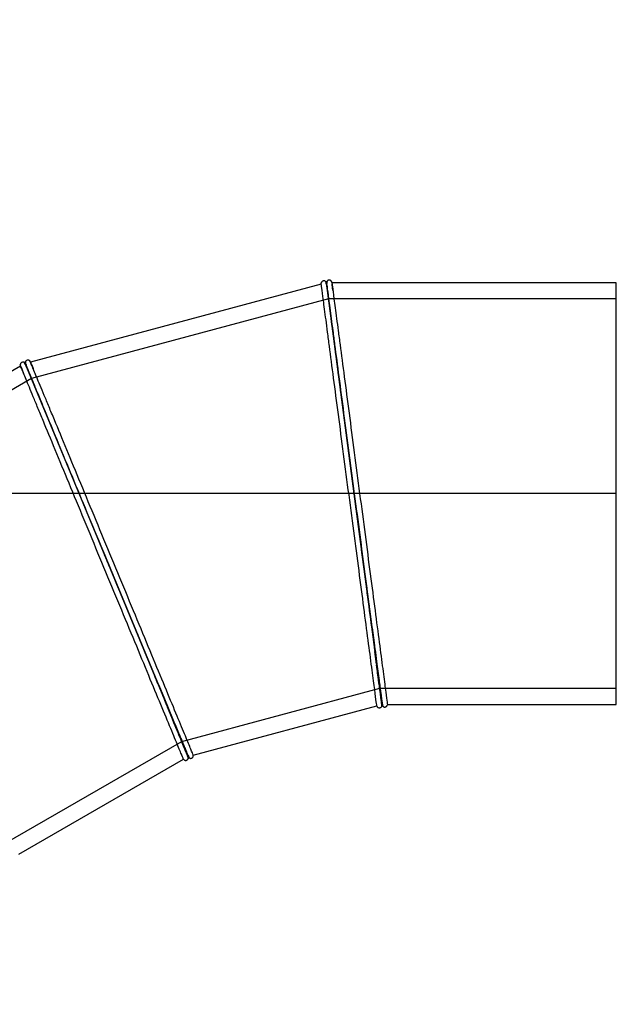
# Model space of a CAD drawing. Header units: millimetres. Extents: x 0 to 5940, y 0 to 4200.
# Tile 4 of 7: x 1794 to 2685, y 1869 to 3340. Entities that reach past the tile are written whole.
import ezdxf
from ezdxf.enums import TextEntityAlignment as Align
from ezdxf.lldxf.tags import DXFTag

# ---------------------------------------------------------------- set-up
doc = ezdxf.new("R2010")
doc.units = ezdxf.units.MM
doc.header["$LTSCALE"] = 20
for name, color, linetype in [('Default', 7, 'Continuous'), ('DV1_Default', 7, 'Continuous'), ('TUBO_X_GOMITO_90', 7, 'Continuous')]:
    doc.layers.add(name, color=color, linetype=linetype)
doc.styles.add('SEACAD_Arial_Narrow', font='ARIALN.TTF')
tags = doc.linetypes.add('HIDDEN2', pattern=[4.7625, 3.175, -1.5875]).pattern_tags.tags
tags[6:7] = [DXFTag(74, 4), DXFTag(75, 0), DXFTag(340, '0'), DXFTag(46, 0.0), DXFTag(50, 0.0), DXFTag(44, 0.0), DXFTag(45, 0.0)]
tags[4:5] = [DXFTag(74, 4), DXFTag(75, 0), DXFTag(340, '0'), DXFTag(46, 0.0), DXFTag(50, 0.0), DXFTag(44, 0.0), DXFTag(45, 0.0)]
tags = doc.linetypes.add('PHANTOM2', pattern=[31.75, 15.875, -3.175, 3.175, -3.175, 3.175, -3.175]).pattern_tags.tags
tags[14:15] = [DXFTag(74, 4), DXFTag(75, 0), DXFTag(340, '0'), DXFTag(46, 0.0), DXFTag(50, 0.0), DXFTag(44, 0.0), DXFTag(45, 0.0)]
tags[12:13] = [DXFTag(74, 4), DXFTag(75, 0), DXFTag(340, '0'), DXFTag(46, 0.0), DXFTag(50, 0.0), DXFTag(44, 0.0), DXFTag(45, 0.0)]
tags[10:11] = [DXFTag(74, 4), DXFTag(75, 0), DXFTag(340, '0'), DXFTag(46, 0.0), DXFTag(50, 0.0), DXFTag(44, 0.0), DXFTag(45, 0.0)]
tags[8:9] = [DXFTag(74, 4), DXFTag(75, 0), DXFTag(340, '0'), DXFTag(46, 0.0), DXFTag(50, 0.0), DXFTag(44, 0.0), DXFTag(45, 0.0)]
tags[6:7] = [DXFTag(74, 4), DXFTag(75, 0), DXFTag(340, '0'), DXFTag(46, 0.0), DXFTag(50, 0.0), DXFTag(44, 0.0), DXFTag(45, 0.0)]
tags[4:5] = [DXFTag(74, 4), DXFTag(75, 0), DXFTag(340, '0'), DXFTag(46, 0.0), DXFTag(50, 0.0), DXFTag(44, 0.0), DXFTag(45, 0.0)]
doc.dimstyles.new('Plastitalia', dxfattribs={"dimtxt": 80, "dimasz": 80, "dimexe": 40, "dimexo": 0, "dimgap": 20, "dimtad": 0, "dimdec": 0, "dimtxsty": 'SEACAD_Arial_Narrow', "dimblk1": '_SE_FILLED', "dimblk2": '_SE_FILLED', "dimsah": 1, "dimcen": 40, "dimadec": 0, "dimazin": 0, "dimtfac": 0.8, "dimtdec": 1, "dimtmove": 0, "dimatfit": 3, "dimfxl": 1, "dimtolj": 1, "dimarcsym": 0})

# ---------------------------------------------------------------- blocks, each defined once
blk = doc.blocks.new('SE')
at = {"layer": 'DV1_Default', "color": 7, "linetype": 'PHANTOM2'}
blk.add_line((2685.4, 2632.2), (1031, 2632.2), dxfattribs=at)
at = {"layer": 'TUBO_X_GOMITO_90', "color": 7, "linetype": 'Continuous'}
for p, q in [((2244.7, 2945.1), (1810.3, 2828.7)), ((2244.7, 2947.1), (2244.7, 2946.6)), ((2294, 2632), (2252.5, 2947.2)), ((2294, 2632), (2252.5, 2947.2)), ((2685.4, 2947.2), (2260.5, 2947.2)), ((2685.4, 2317.2), (2685.4, 2947.2)), ((1924.1, 2532.9), (1802.5, 2826.6)), ((1924.1, 2532.9), (1802.5, 2826.6)), ((1795.5, 2822.6), (1406, 2597.7)), ((1795, 2824.5), (1795.1, 2824.1)), ((2294, 2632), (2294, 2632)), ((2294, 2632), (2335.4, 2317.2)), ((2294, 2632), (2294, 2632)), ((2335.4, 2317.2), (2294, 2632)), ((1924.1, 2532.9), (1924.1, 2532.9)), ((1924.1, 2532.9), (2045.6, 2239.6)), ((1924.1, 2532.9), (1924.1, 2532.9)), ((2045.6, 2239.6), (1924.1, 2532.9)), ((2325.1, 2398.7), (2327.8, 2377.5)), ((2327.8, 2377.5), (2330.2, 2359.8)), ((2001.9, 2346.1), (2010.5, 2325.4)), ((2010.5, 2325.4), (2022.5, 2296.3)), ((2053.4, 2241.6), (2327.6, 2315.1)), ((2328, 2314.2), (2327.7, 2315.1)), ((2335.4, 2317.2), (2335.4, 2317.2)), ((2335.4, 2317.2), (2335.4, 2317.2)), ((2343.4, 2317.2), (2343.3, 2316.2)), ((2343.4, 2317.2), (2685.4, 2317.2)), ((2045.6, 2239.6), (2045.7, 2239.6)), ((2045.6, 2239.6), (2045.6, 2239.6)), ((2053.4, 2241.6), (2053.5, 2240.7)), ((1792.8, 2093.6), (2038.7, 2235.6)), ((2039.2, 2234.8), (2038.7, 2235.6))]:
    blk.add_line(p, q, dxfattribs=at)
at = {"layer": 'TUBO_X_GOMITO_90', "color": 7, "linetype": 'HIDDEN2'}
for p, q in [((2255.6, 2923.1), (1811.8, 2804.2)), ((2685.4, 2923.1), (2255.6, 2923.1)), ((1811.8, 2804.2), (1413.8, 2574.4)), ((2320.7, 2431.4), (2323.7, 2409.2)), ((2323.7, 2409.2), (2324.9, 2400)), ((2327.2, 2377.2), (2324.7, 2396.2)), ((2036.3, 2262), (2332.2, 2341.3)), ((2332.2, 2341.3), (2685.4, 2341.3)), ((2022.2, 2295.4), (2014.8, 2313.1)), ((1771, 2108.9), (2036.3, 2262))]:
    blk.add_line(p, q, dxfattribs=at)
at = {"layer": 'TUBO_X_GOMITO_90', "color": 7, "linetype": 'Continuous'}
for centre, radius, start, end in [((2259.9, 2947.4), 6.89, 159.7732, 188.3688), ((2246.4, 2945.5), 14.1, 9.5357, 15.1339), ((1792.2, 2820.7), 19.6, 21.7633, 29.7293)]:
    blk.add_arc(centre, radius, start, end, dxfattribs=at)
for points in [[(2244.7, 2945), (2244.5, 2945.7), (2244.5, 2946.4), (2244.7, 2947.1)], [(2260, 2949.2), (2260.3, 2948.5), (2260.5, 2947.8), (2260.5, 2947.1)], [(1809.2, 2830.5), (1809.7, 2829.9), (1810.1, 2829.3), (1810.2, 2828.6)], [(1795.6, 2822.5), (1795.2, 2823.1), (1795, 2823.8), (1795, 2824.5)]]:
    blk.add_open_spline(points, degree=3, dxfattribs=at)
for points, knots in [([(2251, 2949.3), (2250.8, 2949.5), (2250.4, 2949.8), (2249.3, 2950.2), (2248.2, 2950.2), (2247, 2949.9), (2246, 2949.3), (2245.1, 2948.4), (2244.8, 2947.6), (2244.7, 2947.1)], [0, 0, 0, 0, 0.109203, 0.201827, 0.401544, 0.52823, 0.672828, 0.832259, 1, 1, 1, 1]), ([(2327.6, 2315.1), (2327.6, 2315.1), (2327.4, 2317.2), (2326.3, 2325.3), (2325.5, 2331.4), (2323.4, 2347.2), (2322.1, 2357.1), (2319.1, 2380.1), (2317.3, 2393.3), (2313.5, 2422.5), (2311.4, 2438.5), (2306.9, 2472.8), (2304.5, 2491), (2299.5, 2529), (2296.9, 2548.8), (2291.5, 2589.1), (2288.8, 2609.6), (2283.4, 2650.7), (2280.7, 2671.2), (2275.4, 2711.5), (2272.8, 2731.2), (2267.8, 2769.2), (2265.4, 2787.5), (2260.9, 2821.8), (2258.8, 2837.8), (2255.9, 2859.7), (2255, 2866.6), (2253.3, 2879.8), (2252.5, 2886), (2250.2, 2903.2), (2248.9, 2913), (2246.8, 2928.9), (2246, 2935), (2245, 2943.1), (2244.7, 2945.1), (2244.7, 2945.1)], [0, 0, 0, 0, 0.03125, 0.03125, 0.0625, 0.0625, 0.09375, 0.09375, 0.125, 0.125, 0.15625, 0.15625, 0.1875, 0.1875, 0.21875, 0.21875, 0.25, 0.25, 0.28125, 0.28125, 0.3125, 0.3125, 0.34375, 0.34375, 0.375, 0.375, 0.390625, 0.390625, 0.40625, 0.40625, 0.4375, 0.4375, 0.46875, 0.46875, 0.4999874, 0.4999874, 0.4999874, 0.4999874]), ([(2252.4, 2944.5), (2252.3, 2944.9), (2252, 2946.4), (2251.5, 2948.5), (2251.2, 2949), (2251, 2949.3)], [0, 0, 0, 0, 0.145555, 0.533245, 1, 1, 1, 1]), ([(2251, 2949.3), (2251.3, 2949.1), (2251.7, 2948.8), (2252.2, 2948), (2252.5, 2947.1), (2252.6, 2946.5), (2252.6, 2946.1)], [0, 0, 0, 0, 0.215542, 0.456146, 0.719446, 1, 1, 1, 1]), ([(2252.4, 2947.2), (2252.4, 2947.2), (2252.7, 2945.2), (2253.8, 2937), (2254.6, 2931), (2256.7, 2915.1), (2258, 2905.2), (2260.2, 2888), (2261.1, 2881.8), (2262.8, 2868.6), (2263.7, 2861.7), (2266.6, 2839.8), (2268.7, 2823.7), (2273.2, 2789.4), (2275.6, 2771.1), (2280.6, 2733.1), (2283.3, 2713.3), (2288.6, 2673), (2291.3, 2652.5), (2294, 2632)], [0.5, 0.5, 0.5, 0.5, 0.5625, 0.5625, 0.625, 0.625, 0.6875, 0.6875, 0.71875, 0.71875, 0.75, 0.75, 0.8125, 0.8125, 0.875, 0.875, 0.9375, 0.9375, 1, 1, 1, 1]), ([(2252.6, 2946.6), (2252.5, 2946.8), (2252.5, 2947.3), (2252.6, 2948.2), (2252.9, 2949.1), (2253.3, 2949.6), (2253.5, 2949.8)], [0.1266574, 0.1266574, 0.1266574, 0.1266574, 0.2697371, 0.5310141, 0.7760989, 1, 1, 1, 1]), ([(2294, 2632), (2291.3, 2652.5), (2288.6, 2673), (2283.3, 2713.4), (2280.7, 2733.1), (2275.7, 2771.2), (2273.3, 2789.4), (2268.7, 2823.7), (2266.6, 2839.7), (2262.8, 2869), (2261, 2882.2), (2258, 2905.2), (2256.7, 2915.1), (2254.6, 2931), (2253.8, 2937), (2252.8, 2945.2), (2252.5, 2947.2), (2252.5, 2947.2)], [0, 0, 0, 0, 0.0625, 0.0625, 0.125, 0.125, 0.1875, 0.1875, 0.25, 0.25, 0.3125, 0.3125, 0.375, 0.375, 0.4375, 0.4375, 0.5, 0.5, 0.5, 0.5]), ([(2260, 2949.2), (2259.7, 2949.6), (2259.3, 2950.2), (2258.3, 2950.9), (2257.3, 2951.2), (2256.1, 2951.3), (2255.1, 2951), (2254.1, 2950.5), (2253.7, 2950.1), (2253.5, 2949.8)], [0, 0, 0, 0, 0.167443, 0.32062, 0.455647, 0.571845, 0.762911, 0.872212, 1, 1, 1, 1]), ([(2260.5, 2947.2), (2260.5, 2947.2), (2260.5, 2947.2), (2260.5, 2947.2), (2260.8, 2945.2), (2261.8, 2937.1), (2262.6, 2931), (2264.7, 2915.1), (2266, 2905.3), (2268.3, 2888), (2269.1, 2881.9), (2270.8, 2868.7), (2271.8, 2861.8), (2274.7, 2839.9), (2276.8, 2823.8), (2281.3, 2789.6), (2283.7, 2771.3), (2288.7, 2733.3), (2291.3, 2713.6), (2296.6, 2673.3), (2299.3, 2652.8), (2304.7, 2611.7), (2307.4, 2591.2), (2312.7, 2550.9), (2315.3, 2531.1), (2320.3, 2493.1), (2322.7, 2474.9), (2327.2, 2440.6), (2329.3, 2424.6), (2333.2, 2395.3), (2334.9, 2382.2), (2337.9, 2359.2), (2339.2, 2349.3), (2341.3, 2333.4), (2342.1, 2327.4), (2343.2, 2319.3), (2343.4, 2317.2), (2343.4, 2317.2)], [0.4999981, 0.4999981, 0.4999981, 0.4999981, 0.5, 0.5, 0.53125, 0.53125, 0.5625, 0.5625, 0.59375, 0.59375, 0.609375, 0.609375, 0.625, 0.625, 0.65625, 0.65625, 0.6875, 0.6875, 0.71875, 0.71875, 0.75, 0.75, 0.78125, 0.78125, 0.8125, 0.8125, 0.84375, 0.84375, 0.875, 0.875, 0.90625, 0.90625, 0.9375, 0.9375, 0.96875, 0.96875, 1, 1, 1, 1]), ([(1800.5, 2828.3), (1800.2, 2828.4), (1799.8, 2828.6), (1798.7, 2828.7), (1797.6, 2828.4), (1796.5, 2827.8), (1795.7, 2827), (1795.1, 2825.8), (1795, 2825), (1795, 2824.5)], [0, 0, 0, 0, 0.109203, 0.201827, 0.401544, 0.52823, 0.672828, 0.832259, 1, 1, 1, 1]), ([(1803.1, 2823.9), (1802.9, 2824.4), (1802.2, 2825.8), (1801.2, 2827.6), (1800.8, 2828.1), (1800.5, 2828.3)], [0, 0, 0, 0, 0.145555, 0.533245, 1, 1, 1, 1]), ([(1800.5, 2828.3), (1800.8, 2828.2), (1801.3, 2827.9), (1802, 2827.3), (1802.5, 2826.5), (1802.7, 2825.9), (1802.9, 2825.6)], [0, 0, 0, 0, 0.215542, 0.456146, 0.719446, 1, 1, 1, 1]), ([(1802.7, 2826.1), (1802.6, 2826.2), (1802.4, 2826.7), (1802.3, 2827.6), (1802.4, 2828.6), (1802.6, 2829.1), (1802.7, 2829.4)], [0.1266574, 0.1266574, 0.1266574, 0.1266574, 0.2697371, 0.5310141, 0.7760989, 1, 1, 1, 1]), ([(1802.4, 2826.6), (1802.4, 2826.6), (1803.2, 2824.7), (1806.4, 2817.1), (1808.7, 2811.5), (1814.8, 2796.7), (1818.6, 2787.5), (1825.3, 2771.4), (1827.7, 2765.7), (1832.8, 2753.4), (1835.5, 2746.9), (1843.9, 2726.5), (1850.1, 2711.5), (1863.4, 2679.6), (1870.4, 2662.6), (1885.1, 2627.1), (1892.7, 2608.7), (1908.3, 2571.1), (1916.2, 2552), (1924.1, 2532.9)], [0.5, 0.5, 0.5, 0.5, 0.5625, 0.5625, 0.625, 0.625, 0.6875, 0.6875, 0.71875, 0.71875, 0.75, 0.75, 0.8125, 0.8125, 0.875, 0.875, 0.9375, 0.9375, 1, 1, 1, 1]), ([(1802.5, 2826.6), (1802.5, 2826.6), (1803.3, 2824.7), (1806.4, 2817.2), (1808.8, 2811.5), (1814.9, 2796.7), (1818.7, 2787.5), (1825.4, 2771.4), (1827.7, 2765.7), (1832.8, 2753.4), (1835.5, 2746.9), (1843.9, 2726.5), (1850.1, 2711.6), (1863.4, 2679.6), (1870.4, 2662.6), (1885.1, 2627.1), (1892.7, 2608.7), (1908.3, 2571.1), (1916.2, 2552), (1924.1, 2532.9)], [0.5, 0.5, 0.5, 0.5, 0.5625, 0.5625, 0.625, 0.625, 0.6875, 0.6875, 0.71875, 0.71875, 0.75, 0.75, 0.8125, 0.8125, 0.875, 0.875, 0.9375, 0.9375, 1, 1, 1, 1]), ([(1809.2, 2830.5), (1808.9, 2830.8), (1808.3, 2831.3), (1807.1, 2831.7), (1806.1, 2831.7), (1805, 2831.5), (1804, 2831), (1803.2, 2830.2), (1802.9, 2829.7), (1802.7, 2829.4)], [0, 0, 0, 0, 0.167443, 0.32062, 0.455647, 0.571845, 0.762911, 0.872212, 1, 1, 1, 1]), ([(1802.7, 2829.4), (1802.7, 2828.9), (1802.6, 2828.2), (1803.2, 2826.1), (1803.7, 2824.9), (1803.8, 2824.6)], [0, 0, 0, 0, 0.503296, 0.896368, 1, 1, 1, 1]), ([(2053.4, 2241.6), (2053.4, 2241.6), (2052.6, 2243.6), (2049.5, 2251.1), (2047.1, 2256.8), (2041, 2271.6), (2037.2, 2280.7), (2028.3, 2302.2), (2023.2, 2314.5), (2012, 2341.7), (2005.8, 2356.6), (1992.6, 2388.6), (1985.5, 2405.6), (1970.9, 2441), (1963.2, 2459.4), (1947.7, 2496.9), (1939.8, 2516.1), (1923.9, 2554.3), (1916, 2573.5), (1900.4, 2611), (1892.8, 2629.4), (1878.1, 2664.8), (1871.1, 2681.8), (1857.9, 2713.8), (1851.7, 2728.7), (1843.2, 2749.1), (1840.5, 2755.6), (1835.5, 2767.8), (1833.1, 2773.6), (1826.4, 2789.6), (1822.6, 2798.8), (1816.5, 2813.6), (1814.1, 2819.3), (1811, 2826.8), (1810.2, 2828.7), (1810.2, 2828.7)], [0, 0, 0, 0, 0.03125, 0.03125, 0.0625, 0.0625, 0.09375, 0.09375, 0.125, 0.125, 0.15625, 0.15625, 0.1875, 0.1875, 0.21875, 0.21875, 0.25, 0.25, 0.28125, 0.28125, 0.3125, 0.3125, 0.34375, 0.34375, 0.375, 0.375, 0.390625, 0.390625, 0.40625, 0.40625, 0.4375, 0.4375, 0.46875, 0.46875, 0.4999876, 0.4999876, 0.4999876, 0.4999876]), ([(2038.7, 2235.6), (2038.7, 2235.6), (2037.9, 2237.5), (2034.8, 2245), (2032.4, 2250.7), (2026.3, 2265.5), (2022.5, 2274.6), (2013.6, 2296.1), (2008.5, 2308.4), (1997.2, 2335.6), (1991, 2350.5), (1977.8, 2382.4), (1970.8, 2399.5), (1956.1, 2434.9), (1948.5, 2453.3), (1932.9, 2490.8), (1925, 2509.9), (1909.1, 2548.2), (1901.2, 2567.3), (1885.7, 2604.9), (1878, 2623.3), (1863.4, 2658.7), (1856.3, 2675.7), (1843.1, 2707.6), (1836.9, 2722.6), (1828.5, 2743), (1825.8, 2749.5), (1820.7, 2761.7), (1818.3, 2767.5), (1811.7, 2783.5), (1807.9, 2792.7), (1801.8, 2807.5), (1799.4, 2813.2), (1796.3, 2820.7), (1795.5, 2822.6), (1795.5, 2822.6)], [0, 0, 0, 0, 0.03125, 0.03125, 0.0625, 0.0625, 0.09375, 0.09375, 0.125, 0.125, 0.15625, 0.15625, 0.1875, 0.1875, 0.21875, 0.21875, 0.25, 0.25, 0.28125, 0.28125, 0.3125, 0.3125, 0.34375, 0.34375, 0.375, 0.375, 0.390625, 0.390625, 0.40625, 0.40625, 0.4375, 0.4375, 0.46875, 0.46875, 0.4999874, 0.4999874, 0.4999874, 0.4999874]), ([(2324.7, 2398.9), (2324.2, 2402.5), (2323.7, 2406.1), (2321.3, 2424.4), (2319.2, 2440.5), (2314.7, 2474.7), (2312.3, 2492.9), (2307.3, 2530.9), (2304.7, 2550.7), (2299.4, 2590.9), (2296.7, 2611.4), (2294, 2632)], [0.7339489, 0.7339489, 0.7339489, 0.7339489, 0.75, 0.75, 0.8125, 0.8125, 0.875, 0.875, 0.9375, 0.9375, 1, 1, 1, 1]), ([(2294, 2632), (2296.7, 2611.4), (2299.4, 2590.9), (2304.7, 2550.7), (2307.3, 2530.9), (2312.3, 2492.9), (2314.7, 2474.7), (2319.2, 2440.5), (2321.3, 2424.5), (2324.2, 2402.6), (2325.1, 2395.6), (2326.8, 2382.5), (2327.6, 2376.3), (2329.9, 2359.1), (2331.2, 2349.3), (2333.2, 2333.4), (2334, 2327.4), (2335.1, 2319.3), (2335.4, 2317.2), (2335.4, 2317.2)], [0, 0, 0, 0, 0.0625, 0.0625, 0.125, 0.125, 0.1875, 0.1875, 0.25, 0.25, 0.28125, 0.28125, 0.3125, 0.3125, 0.375, 0.375, 0.4375, 0.4375, 0.4999884, 0.4999884, 0.4999884, 0.4999884]), ([(1924.1, 2532.9), (1932.1, 2513.7), (1940, 2494.6), (1955.5, 2457.1), (1963.1, 2438.7), (1977.8, 2403.3), (1984.8, 2386.3), (1998.1, 2354.5), (2004.2, 2339.6), (2009.9, 2326)], [0, 0, 0, 0, 0.0625, 0.0625, 0.125, 0.125, 0.1875, 0.1875, 0.2498739, 0.2498739, 0.2498739, 0.2498739]), ([(1924.1, 2532.9), (1932.1, 2513.7), (1940, 2494.6), (1955.5, 2457.1), (1963.1, 2438.7), (1977.8, 2403.3), (1984.8, 2386.3), (1998, 2354.4), (2004.2, 2339.5), (2012.7, 2319.1), (2015.3, 2312.6), (2020.4, 2300.4), (2022.8, 2294.7), (2029.4, 2278.6), (2033.2, 2269.4), (2039.3, 2254.7), (2041.7, 2249), (2044.8, 2241.5), (2045.6, 2239.6), (2045.6, 2239.6)], [0, 0, 0, 0, 0.0625, 0.0625, 0.125, 0.125, 0.1875, 0.1875, 0.25, 0.25, 0.28125, 0.28125, 0.3125, 0.3125, 0.375, 0.375, 0.4375, 0.4375, 0.4999884, 0.4999884, 0.4999884, 0.4999884]), ([(2335.4, 2317.2), (2335.4, 2317.2), (2335.2, 2319.3), (2334.1, 2327.4), (2333.3, 2333.4), (2331.2, 2349.3), (2329.9, 2359.1), (2328.1, 2373.2), (2327.7, 2375.9), (2327.3, 2378.8)], [0.5000081, 0.5000081, 0.5000081, 0.5000081, 0.5625, 0.5625, 0.625, 0.625, 0.6875, 0.6875, 0.70183, 0.70183, 0.70183, 0.70183]), ([(2334.7, 2313.8), (2334.9, 2314.2), (2335.1, 2314.9), (2335, 2317.4), (2334.7, 2319.8), (2334.4, 2322.1), (2333.9, 2326.2), (2333, 2333.1), (2331.3, 2345.7), (2329.4, 2360.1), (2327.9, 2371.4), (2327.3, 2375.9)], [0, 0, 0, 0, 0.120205, 0.214101, 0.281871, 0.338901, 0.397275, 0.546498, 0.695926, 0.895109, 1, 1, 1, 1]), ([(2330.2, 2359.8), (2330.8, 2355.4), (2331.7, 2348.5), (2332.8, 2339.8), (2333.8, 2332.7), (2334.4, 2327.9), (2334.8, 2324.7), (2335.1, 2322.4), (2335.5, 2319.9), (2336, 2317.2), (2336.6, 2314.7), (2337, 2314.2), (2337.2, 2313.9)], [0, 0, 0, 0, 0.136565, 0.253565, 0.370563, 0.484496, 0.537286, 0.588374, 0.656381, 0.747605, 0.862118, 1, 1, 1, 1]), ([(2328, 2314.2), (2328.3, 2313.8), (2328.7, 2313.2), (2329.8, 2312.5), (2331, 2312.2), (2332.2, 2312.2), (2333.3, 2312.5), (2334.2, 2313.2), (2334.5, 2313.5), (2334.7, 2313.8)], [0, 0, 0, 0, 0.167741, 0.327172, 0.47177, 0.598456, 0.798173, 0.890797, 1, 1, 1, 1]), ([(2335.4, 2317.2), (2335.4, 2316.9), (2335.6, 2316.3), (2335.5, 2315.3), (2335.2, 2314.5), (2334.9, 2314), (2334.7, 2313.8)], [0.0178578, 0.0178578, 0.0178578, 0.0178578, 0.2805539, 0.5438541, 0.7844585, 1, 1, 1, 1]), ([(2337.2, 2313.9), (2336.9, 2314.1), (2336.5, 2314.5), (2335.9, 2315.3), (2335.5, 2316.3), (2335.5, 2316.9), (2335.4, 2317.3)], [0, 0, 0, 0, 0.223901, 0.468986, 0.730263, 1, 1, 1, 1]), ([(2337.2, 2313.9), (2337.5, 2313.7), (2338, 2313.4), (2339.1, 2313.2), (2340.1, 2313.2), (2341.2, 2313.6), (2342.1, 2314.2), (2342.9, 2315.1), (2343.2, 2315.8), (2343.3, 2316.2)], [0, 0, 0, 0, 0.127788, 0.237089, 0.428155, 0.544353, 0.67938, 0.832557, 1, 1, 1, 1]), ([(2021.6, 2297.6), (2022.8, 2294.8), (2023.9, 2292), (2029.5, 2278.6), (2033.3, 2269.5), (2039.4, 2254.7), (2041.7, 2249), (2044.1, 2243.4), (2044.7, 2241.9), (2045.5, 2240.1), (2045.7, 2239.6), (2045.7, 2239.6), (2045.7, 2239.6), (2045.7, 2239.6)], [0.2968562, 0.2968562, 0.2968562, 0.2968562, 0.3125, 0.3125, 0.375, 0.375, 0.4375, 0.4375, 0.46875, 0.46875, 0.5, 0.5, 0.5000081, 0.5000081, 0.5000081, 0.5000081]), ([(2022.5, 2296.3), (2024, 2292.8), (2028.1, 2282.8), (2033, 2270.9), (2037.3, 2260.7), (2040, 2254.1), (2041.9, 2249.6), (2043.1, 2246.6), (2044, 2244.5), (2045, 2242.2), (2046.2, 2239.7), (2047.5, 2237.5), (2047.9, 2237.1), (2048.2, 2236.8)], [0, 0, 0, 0, 0.081717, 0.277443, 0.375353, 0.473262, 0.568606, 0.612782, 0.655535, 0.712446, 0.788786, 0.884615, 1, 1, 1, 1]), ([(2045.9, 2236.1), (2045.9, 2236.5), (2045.9, 2237.2), (2045.2, 2239.7), (2044.3, 2241.9), (2043.4, 2244.1), (2041.8, 2247.8), (2039.2, 2254.3), (2034.3, 2266), (2028.8, 2279.4), (2024.4, 2289.9), (2022.6, 2294.2)], [0, 0, 0, 0, 0.120205, 0.214101, 0.281871, 0.338901, 0.397275, 0.546498, 0.695926, 0.895109, 1, 1, 1, 1]), ([(2045.6, 2239.6), (2045.7, 2239.3), (2046, 2238.7), (2046.2, 2237.8), (2046.1, 2236.8), (2045.9, 2236.3), (2045.9, 2236.1)], [0.0178578, 0.0178578, 0.0178578, 0.0178578, 0.2805539, 0.5438541, 0.7844585, 1, 1, 1, 1]), ([(2048.2, 2236.8), (2047.9, 2237), (2047.4, 2237.2), (2046.6, 2237.8), (2046, 2238.7), (2045.8, 2239.3), (2045.7, 2239.6)], [0, 0, 0, 0, 0.2239011, 0.4689859, 0.7302629, 0.9831208, 0.9831208, 0.9831208, 0.9831208]), ([(2048.2, 2236.8), (2048.5, 2236.7), (2049.1, 2236.6), (2050.2, 2236.6), (2051.2, 2236.9), (2052.2, 2237.6), (2052.9, 2238.3), (2053.4, 2239.4), (2053.5, 2240.2), (2053.5, 2240.7)], [0, 0, 0, 0, 0.127788, 0.237089, 0.428155, 0.544353, 0.67938, 0.832557, 1, 1, 1, 1]), ([(2039.2, 2234.8), (2039.6, 2234.5), (2040.2, 2233.9), (2041.5, 2233.5), (2042.6, 2233.5), (2043.9, 2233.9), (2044.8, 2234.5), (2045.5, 2235.3), (2045.7, 2235.8), (2045.9, 2236.1)], [0, 0, 0, 0, 0.167741, 0.327172, 0.47177, 0.598456, 0.798173, 0.890797, 1, 1, 1, 1])]:
    blk.add_open_spline(points, degree=3, knots=knots, dxfattribs=at)
at = {"layer": 'TUBO_X_GOMITO_90', "color": 7, "linetype": 'HIDDEN2'}
for points in [[(2252.7, 2946.1), (2252.6, 2946.3), (2252.6, 2946.4), (2252.6, 2946.6)], [(1802.9, 2825.6), (1802.9, 2825.8), (1802.8, 2825.9), (1802.7, 2826.1)], [(2294, 2632), (2293.4, 2636.6), (2292.8, 2641.2), (2292.2, 2645.8)], [(1924.1, 2532.9), (1922.4, 2537.2), (1920.6, 2541.5), (1918.8, 2545.8)], [(1929.1, 2520.9), (1927.4, 2524.9), (1925.8, 2528.9), (1924.1, 2532.9)], [(2327.3, 2378.8), (2326.5, 2385.1), (2325.6, 2391.8), (2324.7, 2398.9)], [(2329.7, 2361.1), (2330, 2358.5), (2330.3, 2355.9), (2330.7, 2353.5)], [(2002.9, 2342.8), (2001.5, 2346.2), (2000.1, 2349.6), (1998.6, 2353.1)], [(2031.7, 2273.4), (2030.7, 2275.6), (2029.8, 2278), (2028.7, 2280.4)]]:
    blk.add_open_spline(points, degree=3, dxfattribs=at)
for points, knots in [([(2253.5, 2939.1), (2253.4, 2939.8), (2253.3, 2940.5), (2253, 2942.6), (2252.9, 2943.8), (2252.8, 2944.7)], [0.4280212, 0.4280212, 0.4280212, 0.4280212, 0.4375, 0.4375, 0.45995209, 0.45995209, 0.45995209, 0.45995209]), ([(2253, 2943.7), (2253.1, 2942.9), (2253.2, 2942.1), (2253.4, 2940.6), (2253.4, 2940.1), (2253.5, 2939.5)], [0.54758638, 0.54758638, 0.54758638, 0.54758638, 0.5625, 0.5625, 0.57037905, 0.57037905, 0.57037905, 0.57037905]), ([(2262, 2935.9), (2261.7, 2937.9), (2261.5, 2939.6), (2261.1, 2942.8), (2260.9, 2944.1), (2260.8, 2945.1)], [0.45736401, 0.45736401, 0.45736401, 0.45736401, 0.46875, 0.46875, 0.4817162, 0.4817162, 0.4817162, 0.4817162]), ([(1810.6, 2827.9), (1810.9, 2827), (1811.6, 2825.4), (1813.2, 2821.6), (1813.9, 2819.9), (1814.7, 2817.9)], [0.51198447, 0.51198447, 0.51198447, 0.51198447, 0.53125, 0.53125, 0.5431496, 0.5431496, 0.5431496, 0.5431496]), ([(1795.8, 2821.9), (1796.2, 2821), (1796.9, 2819.3), (1798.5, 2815.5), (1799.2, 2813.8), (1800, 2811.8)], [0.51141278, 0.51141278, 0.51141278, 0.51141278, 0.53125, 0.53125, 0.54314939, 0.54314939, 0.54314939, 0.54314939]), ([(1805.6, 2819.1), (1805.3, 2819.7), (1805, 2820.4), (1804.2, 2822.3), (1803.8, 2823.4), (1803.4, 2824.3)], [0.4280212, 0.4280212, 0.4280212, 0.4280212, 0.4375, 0.4375, 0.45995209, 0.45995209, 0.45995209, 0.45995209]), ([(2323.2, 2410), (2323.2, 2409.9), (2323.2, 2409.9), (2324.2, 2402.6), (2325.1, 2395.6), (2326.8, 2382.5), (2327.6, 2376.3), (2328.5, 2370.2), (2328.5, 2369.7), (2328.6, 2369.3)], [0.24987383, 0.24987383, 0.24987383, 0.24987383, 0.25, 0.25, 0.28125, 0.28125, 0.3125, 0.3125, 0.31485309, 0.31485309, 0.31485309, 0.31485309]), ([(2328.5, 2369.3), (2328.5, 2369.7), (2328.4, 2370.2), (2328, 2373.1), (2327.7, 2375.7), (2327.3, 2378.3)], [0.6851247, 0.6851247, 0.6851247, 0.6851247, 0.6875, 0.6875, 0.70112713, 0.70112713, 0.70112713, 0.70112713]), ([(2014.1, 2315.7), (2012.7, 2319), (2011.3, 2322.4), (2009.3, 2327.4), (2008.7, 2328.8), (2008.1, 2330.3)], [0.73394896, 0.73394896, 0.73394896, 0.73394896, 0.75, 0.75, 0.75667639, 0.75667639, 0.75667639, 0.75667639]), ([(2009.9, 2326), (2009.9, 2326), (2009.9, 2325.9), (2012.7, 2319.1), (2015.4, 2312.6), (2019.2, 2303.5), (2020.4, 2300.5), (2021.6, 2297.6)], [0.24987386, 0.24987386, 0.24987386, 0.24987386, 0.25, 0.25, 0.28125, 0.28125, 0.29685623, 0.29685623, 0.29685623, 0.29685623]), ([(2335.4, 2317.2), (2335.4, 2317.2), (2335.4, 2317.2), (2335.4, 2317.2), (2335.4, 2317.3), (2335.3, 2317.5)], [0.49998837, 0.49998837, 0.49998837, 0.49998837, 0.5, 0.5, 0.51288106, 0.51288106, 0.51288106, 0.51288106]), ([(2025.5, 2288.1), (2025.3, 2288.5), (2025.2, 2288.9), (2024, 2291.6), (2023, 2294), (2022, 2296.5)], [0.6851247, 0.6851247, 0.6851247, 0.6851247, 0.6875, 0.6875, 0.70112713, 0.70112713, 0.70112713, 0.70112713])]:
    blk.add_open_spline(points, degree=3, knots=knots, dxfattribs=at)
blk = doc.blocks.new('DMBLK71')
at = {"layer": 'Default', "linetype": 'Continuous'}
for points in [[(952, 3282.2), (1031, 3300.3), (950.4, 3308.9)], [(1707.7, 2551.6), (1699.2, 2632.2), (1681.1, 2553.2)]]:
    blk.add_hatch(color=7, dxfattribs=at).paths.add_polyline_path(points)
at = {"layer": 'Default', "color": 7, "linetype": 'Continuous'}
blk.add_line((1031, 2632.2), (1031, 3340.3), dxfattribs=at)
for start, end in [(41.4181, 103.7211), (346.2789, 24.0759)]:
    blk.add_arc((1031, 2632.2), 668.1, start, end, dxfattribs=at)
at = {"layer": 'Default', "color": 7, "linetype": 'Continuous', "style": 'SEACAD_Arial_Narrow'}
blk.add_text('90°', height=80, rotation=302.747, dxfattribs=at).set_placement((1587.3, 3076.4), align=Align.TOP_LEFT)
blk = doc.blocks.new('_SE_FILLED')
at = {"color": 0}
blk.add_line((0, 0), (-1, 0), dxfattribs=at)
blk.add_solid([(0, 0), (-1, -0.1665), (-1, 0.1665), (0, 0)], dxfattribs=at)

msp = doc.modelspace()

# ---------------------------------------------------------------- block references
at = {"layer": 'Default'}
msp.add_blockref('SE', (0, 0), dxfattribs=at)

# ---------------------------------------------------------------- dimensions: what is measured, and where the dimension line sits
at = {"layer": 'Default', "color": 7, "linetype": 'Continuous'}
dim = msp.add_angular_dim_2l(base=(1503.5, 3104.6), line1=((1031, 2632.2), (2685.4, 2632.2)), line2=((1031, 2632.2), (1031, 977.9)), text='\\A1;<>', dimstyle='Plastitalia', override={"dimadec": 1}, dxfattribs=at)
dim.commit()
dim.dimension.update_dxf_attribs({"geometry": 'DMBLK71', "text_midpoint": (1593, 2993.6), "dimtype": 162})

doc.saveas('drawing.dxf')
